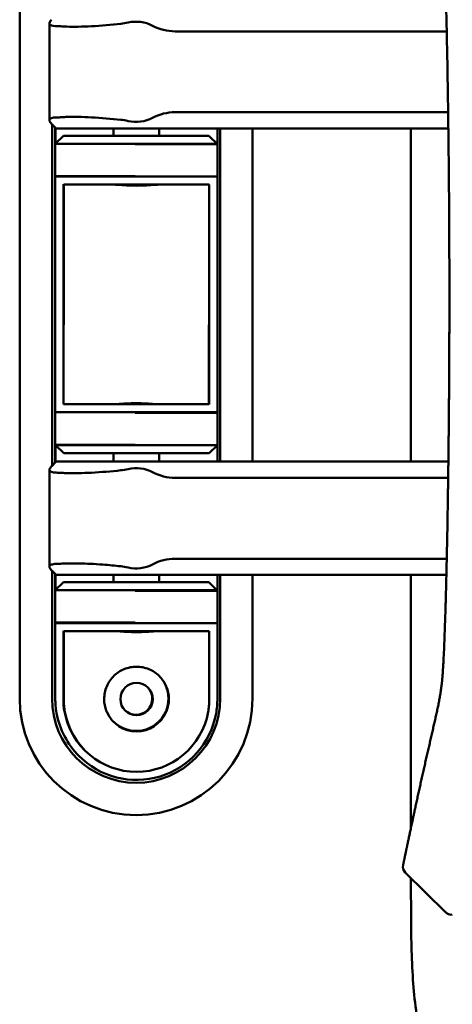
# Model space of a CAD drawing. Header units: millimetres. Extents: x 0 to 4878, y -120 to 1682.
# Tile 223 of 256: x 1520 to 1547, y 1027 to 1088. Entities that reach past the tile are written whole.
import ezdxf

# ---------------------------------------------------------------- set-up
doc = ezdxf.new("R2010")
doc.units = ezdxf.units.MM
doc.header["$LTSCALE"] = 2
doc.layers.add('Sichtbar (ISO)', color=7, linetype='Continuous', lineweight=50)

msp = doc.modelspace()

# ---------------------------------------------------------------- linework, layer by layer
at = {"layer": 'Sichtbar (ISO)'}
for p, q in [((1519.762, 1045.5386), (1519.762, 1095.5386)), ((1521.6007, 1081.293), (1521.6007, 1087.2848)), ((1529.3807, 1086.7889), (1546.1719, 1086.7889)), ((1529.3807, 1081.7889), (1546.2593, 1081.7889)), ((1522.012, 1080.7889), (1521.7414, 1081.0595)), ((1521.762, 1081.0389), (1521.762, 1059.9389)), ((1521.962, 1080.8389), (1521.962, 1079.8386)), ((1521.987, 1079.8636), (1521.987, 1080.8139)), ((1526.012, 1080.7889), (1522.012, 1080.7889)), ((1525.562, 1080.7889), (1525.562, 1080.3386)), ((1526.012, 1080.7889), (1546.2724, 1080.7889)), ((1528.387, 1080.3386), (1528.387, 1080.7889)), ((1531.987, 1080.7889), (1531.987, 1079.8136)), ((1532.162, 1060.1889), (1532.162, 1080.7889)), ((1534.162, 1080.7889), (1534.162, 1060.1889)), ((1543.962, 1060.1889), (1543.962, 1080.7889)), ((1521.962, 1079.8386), (1522.462, 1080.3386)), ((1521.962, 1077.8386), (1521.962, 1079.8386)), ((1521.962, 1079.8386), (1531.962, 1079.8386)), ((1522.462, 1080.3386), (1531.462, 1080.3386)), ((1526.8947, 1079.8136), (1531.987, 1079.8136)), ((1531.462, 1080.3386), (1531.487, 1080.3136)), ((1531.987, 1079.8136), (1531.487, 1080.3136)), ((1531.987, 1077.8136), (1531.987, 1079.8136)), ((1521.962, 1077.8386), (1521.962, 1072.3386)), ((1526.8947, 1077.8386), (1521.962, 1077.8386)), ((1531.987, 1077.8136), (1521.987, 1077.8136)), ((1522.462, 1077.3386), (1522.462, 1072.3386)), ((1531.987, 1072.3136), (1531.987, 1077.8136)), ((1522.487, 1077.3136), (1522.487, 1072.3136)), ((1531.487, 1077.3136), (1522.487, 1077.3136)), ((1531.487, 1072.3136), (1531.487, 1077.3136)), ((1521.962, 1068.7386), (1521.962, 1072.3386)), ((1522.462, 1068.7386), (1522.462, 1072.3386)), ((1522.487, 1072.3136), (1522.487, 1068.7136)), ((1531.487, 1068.7136), (1531.487, 1072.3136)), ((1531.987, 1068.7136), (1531.987, 1072.3136)), ((1521.962, 1068.7386), (1521.962, 1063.2386)), ((1522.462, 1068.7386), (1522.462, 1063.7386)), ((1522.487, 1068.7136), (1522.487, 1068.6463)), ((1531.462, 1063.7386), (1531.462, 1068.6463)), ((1531.487, 1063.7136), (1531.487, 1068.7136)), ((1531.987, 1063.2136), (1531.987, 1068.7136)), ((1522.462, 1063.7386), (1531.462, 1063.7386)), ((1521.962, 1063.2386), (1531.962, 1063.2386)), ((1521.962, 1061.2386), (1521.962, 1063.2386)), ((1526.8947, 1063.2136), (1531.987, 1063.2136)), ((1531.987, 1061.2136), (1531.987, 1063.2136)), ((1526.8947, 1061.2386), (1521.962, 1061.2386)), ((1521.987, 1061.2136), (1521.962, 1061.2386)), ((1521.962, 1061.2386), (1521.962, 1060.1389)), ((1521.987, 1061.2136), (1522.487, 1060.7136)), ((1521.987, 1060.1639), (1521.987, 1061.2136)), ((1531.987, 1061.2136), (1521.987, 1061.2136)), ((1531.487, 1060.7136), (1531.987, 1061.2136)), ((1531.987, 1061.2136), (1531.987, 1060.1889)), ((1531.487, 1060.7136), (1522.487, 1060.7136)), ((1525.562, 1060.7136), (1525.562, 1060.1889)), ((1528.387, 1060.1889), (1528.387, 1060.7136)), ((1521.6007, 1053.693), (1521.6007, 1059.6848)), ((1521.7414, 1059.9183), (1522.012, 1060.1889)), ((1522.012, 1060.1889), (1526.012, 1060.1889)), ((1546.2734, 1060.1889), (1526.012, 1060.1889)), ((1546.2605, 1059.1889), (1529.3807, 1059.1889)), ((1546.1738, 1054.1889), (1529.3807, 1054.1889)), ((1522.012, 1053.1889), (1521.7414, 1053.4595)), ((1521.762, 1053.4389), (1521.762, 1045.5386)), ((1521.962, 1053.2389), (1521.962, 1052.2386)), ((1521.987, 1052.2636), (1521.987, 1053.2139)), ((1526.012, 1053.1889), (1522.012, 1053.1889)), ((1525.562, 1053.1889), (1525.562, 1052.7386)), ((1546.1511, 1053.1889), (1526.012, 1053.1889)), ((1528.387, 1052.7386), (1528.387, 1053.1889)), ((1531.987, 1053.1889), (1531.987, 1052.2136)), ((1532.162, 1045.5386), (1532.162, 1053.1889)), ((1534.162, 1053.1889), (1534.162, 1045.5386)), ((1543.962, 1037.5664), (1543.962, 1053.1889)), ((1521.962, 1052.2386), (1522.462, 1052.7386)), ((1522.462, 1052.7386), (1531.462, 1052.7386)), ((1531.462, 1052.7386), (1531.487, 1052.7136)), ((1531.987, 1052.2136), (1531.487, 1052.7136)), ((1521.962, 1050.2386), (1521.962, 1052.2386)), ((1521.962, 1052.2386), (1531.962, 1052.2386)), ((1526.8947, 1052.2136), (1531.987, 1052.2136)), ((1531.987, 1050.2136), (1531.987, 1052.2136)), ((1521.962, 1050.2386), (1521.962, 1045.5386)), ((1526.8947, 1050.2386), (1521.962, 1050.2386)), ((1531.987, 1050.2136), (1521.987, 1050.2136)), ((1531.987, 1045.5136), (1531.987, 1050.2136)), ((1522.462, 1049.7386), (1522.462, 1045.4655)), ((1522.487, 1049.7136), (1522.487, 1045.4409)), ((1531.487, 1049.7136), (1522.487, 1049.7136)), ((1531.487, 1045.441), (1531.487, 1049.7136)), ((1521.987, 1045.5349), (1521.987, 1045.5349)), ((1543.4726, 1035.2463), (1543.4741, 1035.2536)), ((1543.4741, 1035.2536), (1543.4741, 1035.2536)), ((1546.1156, 1032.3277), (1543.6117, 1034.7879)), ((1543.962, 1034.2256), (1543.962, 1034.4438))]:
    msp.add_line(p, q, dxfattribs=at)
msp.add_circle((1526.987, 1045.5136), 1, dxfattribs=at)
for centre, radius, start, end in [((1525.5689, 1091.2297), 4, 276.359449, 283.037993), ((1526.962, 1085.2139), 2.175, 62.135817, 103.037993), ((1529.3807, 1089.7889), 3, 242.135817, 270), ((1529.3807, 1078.7889), 3, 90, 117.864183), ((1525.5689, 1077.3481), 4, 76.962007, 83.640552), ((1526.962, 1083.3639), 2.175, 256.962007, 297.864183), ((1525.5689, 1063.6297), 4, 276.359449, 283.037993), ((1526.962, 1057.6139), 2.175, 62.135817, 103.037993), ((1529.3807, 1062.1889), 3, 242.135817, 270), ((1529.3807, 1051.1889), 3, 90, 117.864183), ((1525.5689, 1049.7481), 4, 76.962007, 83.640552), ((1526.962, 1055.7639), 2.175, 256.962007, 297.864183), ((1526.962, 1045.5386), 1, 226.008937, 43.983258), ((1526.962, 1045.5386), 7.2, 180, 0), ((1526.962, 1045.5386), 5.2, 180, 0), ((1526.962, 1045.5386), 5, 190.250215, 225.198655), ((1526.962, 1045.5386), 4.5, 190.243958, 224.574548), ((1526.987, 1045.5136), 4.5, 190.241129, 349.759695), ((1526.987, 1045.5136), 5, 224.146954, 349.764036), ((1526.987, 1045.5136), 2, 203.578178, 336.421822), ((1526.962, 1045.5386), 2, 225.502498, 336.421822), ((1543.9622, 1035.1446), 0.5, 168.266501, 225.503161)]:
    msp.add_arc(centre, radius, start, end, dxfattribs=at)
for centre, major_axis, ratio, start_param, end_param in [((1526.7144, 1085.8631), (5.5, -1.1118), 0.1036332, 2.4976973, 2.6124425), ((1521.6931, 1081.1261), (-0.0939, 0.1046), 0.0749407, 2.0861352, 2.1921358), ((1526.7143, 1082.7144), (5.4999, 1.1115), 0.1036023, 3.6707465, 3.785494), ((1521.6946, 1059.8542), (-0.0912, -0.1012), 0.0733365, 4.0945729, 4.2035678), ((1526.7144, 1058.2631), (5.5, -1.1118), 0.1036332, 2.4976973, 2.6124425), ((1526.7143, 1055.1144), (5.4999, 1.1115), 0.1036023, 3.6707465, 3.785494), ((1521.693, 1053.5263), (-0.0941, 0.1048), 0.07499, 2.0869592, 2.1927912), ((1543.9637, 1035.1519), (-0.4893, 0.1028), 0.9824072, 0.0016579, 0.0022927)]:
    msp.add_ellipse(centre, major_axis=major_axis, ratio=ratio, start_param=start_param, end_param=end_param, dxfattribs=at)
for points in [[(1546.193, 1085.7774), (1546.1784, 1086.5081), (1546.1625, 1087.2379), (1546.1446, 1087.9664)], [(1546.2052, 1085.1457), (1546.2011, 1085.3614), (1546.1971, 1085.5719), (1546.193, 1085.7774)], [(1546.2909, 1079.1525), (1546.281, 1080.1164), (1546.2693, 1081.0803), (1546.2558, 1082.0442)], [(1546.3314, 1073.2469), (1546.3283, 1074.1507), (1546.3238, 1075.0544), (1546.3179, 1075.9582)], [(1546.3362, 1070.4889), (1546.3362, 1071.143), (1546.3353, 1071.7972), (1546.3337, 1072.4513)], [(1546.3004, 1062.7116), (1546.3186, 1064.6926), (1546.3299, 1066.6736), (1546.3342, 1068.6546)], [(1546.1655, 1053.8105), (1546.1844, 1054.6528), (1546.2011, 1055.4964), (1546.2161, 1056.3426)]]:
    msp.add_open_spline(points, degree=3, dxfattribs=at)
for points, knots in [([(1522.0247, 1087.1106), (1521.9997, 1087.1112), (1521.9759, 1087.1122), (1521.7724, 1087.125), (1521.6503, 1087.165), (1521.5765, 1087.3018), (1521.6245, 1087.3989), (1521.7326, 1087.5094)], [-0.24525165, -0.24525165, -0.24525165, -0.24525165, -0.23081795, -0.23081795, -0.11540898, -0.11540898, 0, 0, 0, 0]), ([(1526.012, 1087.2543), (1525.4269, 1087.1891), (1524.7934, 1087.137), (1523.6275, 1087.077), (1523.0952, 1087.0689), (1522.5795, 1087.0841), (1522.4793, 1087.0886), (1522.3848, 1087.0944)], [-1.81032757, -1.81032757, -1.81032757, -1.81032757, -1.63263612, -1.63263612, -1.45494467, -1.45494467, -1.40931931, -1.40931931, -1.40931931, -1.40931931]), ([(1546.2052, 1085.1457), (1546.218, 1084.4605), (1546.2305, 1083.7362), (1546.243, 1082.9153), (1546.2473, 1082.634), (1546.2516, 1082.3414), (1546.2558, 1082.0442)], [0, 0, 0, 0, 0.16666667, 0.16666667, 0.16666667, 0.22375823, 0.22375823, 0.22375823, 0.22375823]), ([(1521.7326, 1081.0684), (1521.6534, 1081.1495), (1521.604, 1081.2256), (1521.5976, 1081.3497), (1521.6442, 1081.3966), (1521.7954, 1081.4492), (1521.8957, 1081.464), (1522.0247, 1081.4673)], [0.79425254, 0.79425254, 0.79425254, 0.79425254, 0.87851034, 0.87851034, 0.96600886, 0.96600886, 1.03670502, 1.03670502, 1.03670502, 1.03670502]), ([(1522.3848, 1081.4834), (1522.4793, 1081.4892), (1522.5795, 1081.4937), (1523.0952, 1081.5089), (1523.6275, 1081.5009), (1524.7934, 1081.4408), (1525.4269, 1081.3887), (1526.012, 1081.3235)], [-1.02320878, -1.02320878, -1.02320878, -1.02320878, -0.97758286, -0.97758286, -0.79989141, -0.79989141, -0.62219996, -0.62219996, -0.62219996, -0.62219996]), ([(1546.291, 1079.1527), (1546.2952, 1078.7414), (1546.299, 1078.3434), (1546.3025, 1077.9527), (1546.3084, 1077.2863), (1546.3134, 1076.641), (1546.3179, 1075.9582)], [0.41327371, 0.41327371, 0.41327371, 0.41327371, 0.5, 0.5, 0.5, 0.64791665, 0.64791665, 0.64791665, 0.64791665]), ([(1528.3726, 1077.3136), (1528.3015, 1077.3135), (1528.2156, 1077.309), (1527.979, 1077.2934), (1527.7989, 1077.2787), (1527.4038, 1077.2563), (1527.1889, 1077.2492), (1526.7852, 1077.2492), (1526.5702, 1077.2563), (1526.1751, 1077.2787), (1525.995, 1077.2934), (1525.7584, 1077.309), (1525.6725, 1077.3135), (1525.6014, 1077.3136)], [0.32829339, 0.32829339, 0.32829339, 0.32829339, 0.36846595, 0.36846595, 0.42902059, 0.42902059, 0.48957522, 0.48957522, 0.55012985, 0.55012985, 0.61068448, 0.61068448, 0.65085704, 0.65085704, 0.65085704, 0.65085704]), ([(1527, 1077.2743), (1527.1907, 1077.2751), (1527.3912, 1077.282), (1527.6897, 1077.299), (1527.7974, 1077.3065), (1527.8954, 1077.3136)], [0.003788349, 0.003788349, 0.003788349, 0.003788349, 0.060554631, 0.060554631, 0.095306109, 0.095306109, 0.095306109, 0.095306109]), ([(1546.3314, 1073.2469), (1546.3314, 1073.2333), (1546.3315, 1073.2196), (1546.3315, 1073.2059), (1546.3324, 1072.9571), (1546.3331, 1072.7056), (1546.3337, 1072.4513)], [0.830718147, 0.830718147, 0.830718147, 0.830718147, 0.833333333, 0.833333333, 0.833333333, 0.880916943, 0.880916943, 0.880916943, 0.880916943]), ([(1546.3362, 1070.4889), (1546.3362, 1070.205), (1546.3359, 1069.6291), (1546.3346, 1068.7635), (1546.3324, 1067.9239), (1546.3297, 1067.1484), (1546.3266, 1066.4595), (1546.3235, 1065.8463), (1546.3203, 1065.2972), (1546.3171, 1064.8027), (1546.3139, 1064.3549), (1546.3109, 1063.9481), (1546.308, 1063.5775), (1546.3051, 1063.2397), (1546.3024, 1062.9314), (1546.2999, 1062.6492), (1546.2975, 1062.3907), (1546.2952, 1062.1535), (1546.293, 1061.9359), (1546.2909, 1061.7374), (1546.289, 1061.5554), (1546.2872, 1061.3825), (1546.2853, 1061.2113), (1546.2834, 1061.0384), (1546.2815, 1060.8659), (1546.2795, 1060.6967), (1546.2776, 1060.5331), (1546.2757, 1060.3758), (1546.2739, 1060.223), (1546.272, 1060.0713), (1546.2701, 1059.9199), (1546.2682, 1059.7695), (1546.2662, 1059.6185), (1546.2642, 1059.4612), (1546.2619, 1059.292), (1546.2594, 1059.1086), (1546.2567, 1058.9109), (1546.2537, 1058.6959), (1546.2503, 1058.4581), (1546.2465, 1058.2051), (1546.2439, 1058.0305), (1546.2426, 1057.9443)], [0, 0, 0, 0, 0.0678985, 0.1377768, 0.2070453, 0.2687339, 0.3232768, 0.3718397, 0.4154162, 0.4546176, 0.4901332, 0.5225127, 0.5519471, 0.5787843, 0.603296, 0.6257156, 0.6462744, 0.6651364, 0.6824612, 0.6983248, 0.7126207, 0.7259834, 0.7396794, 0.7535584, 0.7673389, 0.7809287, 0.7940524, 0.806468, 0.8185671, 0.8306287, 0.842761, 0.8548117, 0.8666071, 0.8788906, 0.8924028, 0.9070582, 0.9226969, 0.9396364, 0.9583833, 0.9794353, 1, 1, 1, 1]), ([(1528.3476, 1063.7386), (1528.2765, 1063.7387), (1528.1906, 1063.7432), (1527.954, 1063.7588), (1527.7739, 1063.7735), (1527.3788, 1063.7959), (1527.1639, 1063.803), (1526.7602, 1063.803), (1526.5452, 1063.7959), (1526.1501, 1063.7735), (1525.97, 1063.7588), (1525.7334, 1063.7432), (1525.6475, 1063.7387), (1525.5764, 1063.7386)], [-0.65085704, -0.65085704, -0.65085704, -0.65085704, -0.61068448, -0.61068448, -0.55012985, -0.55012985, -0.48957522, -0.48957522, -0.42902059, -0.42902059, -0.36846595, -0.36846595, -0.32829339, -0.32829339, -0.32829339, -0.32829339]), ([(1526.0536, 1063.7386), (1526.1516, 1063.7457), (1526.2593, 1063.7533), (1526.5702, 1063.7709), (1526.7852, 1063.778), (1526.987, 1063.778), (1526.9913, 1063.778), (1526.9957, 1063.778), (1527, 1063.778)], [0.883844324, 0.883844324, 0.883844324, 0.883844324, 0.918595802, 0.918595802, 0.979150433, 0.979150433, 0.979150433, 0.980452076, 0.980452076, 0.980452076, 0.980452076]), ([(1522.0247, 1059.5106), (1521.8957, 1059.5139), (1521.7954, 1059.5286), (1521.6442, 1059.5812), (1521.5976, 1059.6282), (1521.604, 1059.7522), (1521.6534, 1059.8283), (1521.7326, 1059.9094)], [-1.03670463, -1.03670463, -1.03670463, -1.03670463, -0.96600886, -0.96600886, -0.87851034, -0.87851034, -0.79425253, -0.79425253, -0.79425253, -0.79425253]), ([(1526.012, 1059.6543), (1525.4269, 1059.5891), (1524.7934, 1059.537), (1523.6275, 1059.477), (1523.0952, 1059.4689), (1522.5795, 1059.4841), (1522.4793, 1059.4886), (1522.3848, 1059.4944)], [-1.81032757, -1.81032757, -1.81032757, -1.81032757, -1.63263612, -1.63263612, -1.45494467, -1.45494467, -1.40931931, -1.40931931, -1.40931931, -1.40931931]), ([(1546.2161, 1056.3426), (1546.2175, 1056.4205), (1546.2189, 1056.4984), (1546.2202, 1056.5765), (1546.2281, 1057.0291), (1546.2355, 1057.4845), (1546.2426, 1057.9443)], [0.76551893, 0.76551893, 0.76551893, 0.76551893, 0.8, 0.8, 0.8, 1, 1, 1, 1]), ([(1521.7326, 1053.4684), (1521.6534, 1053.5495), (1521.604, 1053.6256), (1521.5976, 1053.7497), (1521.6442, 1053.7966), (1521.7954, 1053.8492), (1521.8957, 1053.864), (1522.0247, 1053.8673)], [0.79425254, 0.79425254, 0.79425254, 0.79425254, 0.87851034, 0.87851034, 0.96600886, 0.96600886, 1.03670502, 1.03670502, 1.03670502, 1.03670502]), ([(1522.3848, 1053.8834), (1522.6834, 1053.9019), (1523.056, 1053.9064), (1523.8775, 1053.8901), (1524.3866, 1053.8658), (1525.2793, 1053.7984), (1525.6538, 1053.7632), (1526.012, 1053.7235)], [-0.44192559, -0.44192559, -0.44192559, -0.44192559, -0.30257804, -0.30257804, -0.15128902, -0.15128902, -0.04610947, -0.04610947, -0.04610947, -0.04610947]), ([(1546.1095, 1051.5901), (1546.1196, 1051.9464), (1546.1295, 1052.3189), (1546.1393, 1052.7106), (1546.1482, 1053.0636), (1546.157, 1053.4321), (1546.1655, 1053.8105)], [0, 0, 0, 0, 0.2, 0.2, 0.2, 0.38029466, 0.38029466, 0.38029466, 0.38029466]), ([(1546.1095, 1051.5901), (1546.1059, 1051.4621), (1546.0973, 1051.1667), (1546.0827, 1050.6868), (1546.0646, 1050.1347), (1546.0439, 1049.5513), (1546.0216, 1048.9784), (1545.9986, 1048.4489), (1545.9758, 1047.9797), (1545.9528, 1047.5601), (1545.9289, 1047.1849), (1545.9029, 1046.8473), (1545.8731, 1046.533), (1545.8374, 1046.2268), (1545.7939, 1045.9206), (1545.7427, 1045.6146), (1545.6851, 1045.3096), (1545.6225, 1045.0037), (1545.556, 1044.6954), (1545.4865, 1044.3836), (1545.4149, 1044.0686), (1545.3418, 1043.7505), (1545.2677, 1043.4291), (1545.1926, 1043.1039), (1545.1168, 1042.7752), (1545.0405, 1042.443), (1544.9637, 1042.1073), (1544.8865, 1041.7683), (1544.8092, 1041.4269), (1544.732, 1041.0844), (1544.6552, 1040.7414), (1544.5787, 1040.3984), (1544.5028, 1040.0559), (1544.4278, 1039.716), (1544.3546, 1039.3822), (1544.2842, 1039.0598), (1544.2182, 1038.7566), (1544.1585, 1038.481), (1544.1056, 1038.2354), (1544.0586, 1038.0171), (1544.0164, 1037.8206), (1543.9785, 1037.6437), (1543.9445, 1037.4844), (1543.9138, 1037.3405), (1543.8861, 1037.2105), (1543.8611, 1037.0929), (1543.8387, 1036.9873), (1543.8185, 1036.8921), (1543.8004, 1036.8069), (1543.7841, 1036.73), (1543.7697, 1036.6616), (1543.7569, 1036.6012), (1543.7455, 1036.5471), (1543.7346, 1036.4956), (1543.7243, 1036.4471), (1543.7152, 1036.4035), (1543.7074, 1036.3668), (1543.7009, 1036.336), (1543.6946, 1036.3059), (1543.6887, 1036.2777), (1543.6831, 1036.2515), (1543.678, 1036.2271), (1543.673, 1036.2035), (1543.6684, 1036.1813), (1543.6639, 1036.1602), (1543.6598, 1036.1405), (1543.656, 1036.1226), (1543.6527, 1036.1068), (1543.6505, 1036.0964), (1543.6494, 1036.0911), (1543.6492, 1036.0901)], [0, 0, 0, 0, 0.023436, 0.0542043, 0.08829, 0.1250801, 0.1617403, 0.1938089, 0.2221577, 0.2476105, 0.2705883, 0.2909755, 0.3098963, 0.329008, 0.3483634, 0.3676367, 0.386821, 0.4059835, 0.4253007, 0.4448528, 0.4645742, 0.4844442, 0.5045266, 0.5248447, 0.5453728, 0.5661079, 0.587066, 0.6082304, 0.6295574, 0.6509603, 0.6723399, 0.6937257, 0.7151461, 0.7364432, 0.7573706, 0.7777015, 0.7968928, 0.8142963, 0.829549, 0.8431585, 0.8555129, 0.866705, 0.8768534, 0.8860887, 0.8945283, 0.9022893, 0.9093715, 0.9157919, 0.9216751, 0.9271371, 0.9321524, 0.9366182, 0.9408651, 0.9452112, 0.9496642, 0.9539892, 0.9577797, 0.9611145, 0.9644139, 0.9678179, 0.9712875, 0.9747832, 0.9782659, 0.9817857, 0.9854039, 0.9890703, 0.9926785, 0.9961209, 0.9992905, 1, 1, 1, 1]), ([(1528.3726, 1049.7136), (1528.3015, 1049.7135), (1528.2156, 1049.709), (1527.979, 1049.6934), (1527.7989, 1049.6787), (1527.4038, 1049.6563), (1527.1889, 1049.6492), (1526.7852, 1049.6492), (1526.5702, 1049.6563), (1526.1751, 1049.6787), (1525.995, 1049.6934), (1525.7584, 1049.709), (1525.6725, 1049.7135), (1525.6014, 1049.7136)], [0.3282934, 0.3282934, 0.3282934, 0.3282934, 0.36846595, 0.36846595, 0.42902059, 0.42902059, 0.48957522, 0.48957522, 0.55012985, 0.55012985, 0.61068448, 0.61068448, 0.65085704, 0.65085704, 0.65085704, 0.65085704]), ([(1527, 1049.6743), (1527.1907, 1049.6751), (1527.3912, 1049.682), (1527.6897, 1049.699), (1527.7974, 1049.7065), (1527.8954, 1049.7136)], [0.982938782, 0.982938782, 0.982938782, 0.982938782, 1.039705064, 1.039705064, 1.074456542, 1.074456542, 1.074456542, 1.074456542]), ([(1525.154, 1044.7136), (1525.1482, 1044.7268), (1525.1426, 1044.74), (1525.0361, 1044.9991), (1524.987, 1045.2657), (1524.987, 1045.7753), (1525.0412, 1046.0485), (1525.2516, 1046.5436), (1525.4077, 1046.7659), (1525.7589, 1047.1106), (1525.9774, 1047.26), (1526.4632, 1047.4616), (1526.731, 1047.5136), (1527.243, 1047.5136), (1527.5108, 1047.4616), (1527.9966, 1047.26), (1528.2151, 1047.1106), (1528.5663, 1046.7659), (1528.7224, 1046.5436), (1528.9328, 1046.0485), (1528.987, 1045.7753), (1528.987, 1045.2657), (1528.9379, 1044.9991), (1528.8314, 1044.74), (1528.8258, 1044.7268), (1528.82, 1044.7136)], [0.22322666, 0.22322666, 0.22322666, 0.22322666, 0.22729619, 0.22729619, 0.30263527, 0.30263527, 0.38217652, 0.38217652, 0.46171776, 0.46171776, 0.53851318, 0.53851318, 0.6153086, 0.6153086, 0.69210402, 0.69210402, 0.76889944, 0.76889944, 0.84844068, 0.84844068, 0.92798193, 0.92798193, 1.00332101, 1.00332101, 1.00739054, 1.00739054, 1.00739054, 1.00739054]), ([(1528.3887, 1046.9402), (1528.5565, 1046.7691), (1528.7025, 1046.5564), (1528.9078, 1046.0735), (1528.962, 1045.8003), (1528.962, 1045.2907), (1528.9129, 1045.0241), (1528.8064, 1044.765), (1528.8008, 1044.7518), (1528.795, 1044.7386)], [0.77279848, 0.77279848, 0.77279848, 0.77279848, 0.84844068, 0.84844068, 0.92798193, 0.92798193, 1.00332101, 1.00332101, 1.00739055, 1.00739055, 1.00739055, 1.00739055]), ([(1521.962, 1045.5386), (1521.962, 1045.3898), (1521.9686, 1045.2407), (1521.9953, 1044.9434), (1522.0153, 1044.7957), (1522.0418, 1044.6489)], [-0.089754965, -0.089754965, -0.089754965, -0.089754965, -0.044753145, -0.044753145, -0.000001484, -0.000001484, -0.000001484, -0.000001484]), ([(1522.5338, 1044.7383), (1522.5098, 1044.8593), (1522.4917, 1044.9811), (1522.4678, 1045.2243), (1522.4618, 1045.3451), (1522.462, 1045.4655)], [0.000001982, 0.000001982, 0.000001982, 0.000001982, 0.036991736, 0.036991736, 0.073507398, 0.073507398, 0.073507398, 0.073507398]), ([(1522.5587, 1044.7136), (1522.5349, 1044.8342), (1522.5168, 1044.9557), (1522.4928, 1045.1989), (1522.4868, 1045.3201), (1522.487, 1045.4409)], [0.000001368, 0.000001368, 0.000001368, 0.000001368, 0.0368875, 0.0368875, 0.073520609, 0.073520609, 0.073520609, 0.073520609]), ([(1531.487, 1045.441), (1531.4871, 1045.3202), (1531.4811, 1045.199), (1531.4571, 1044.9557), (1531.4391, 1044.8342), (1531.4153, 1044.7136)], [0.000001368, 0.000001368, 0.000001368, 0.000001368, 0.036636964, 0.036636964, 0.073518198, 0.073518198, 0.073518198, 0.073518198]), ([(1531.9074, 1044.6251), (1531.9339, 1044.7718), (1531.9538, 1044.9193), (1531.9804, 1045.2163), (1531.987, 1045.3652), (1531.987, 1045.5136)], [-0.089640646, -0.089640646, -0.089640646, -0.089640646, -0.044929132, -0.044929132, -0.000001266, -0.000001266, -0.000001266, -0.000001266]), ([(1543.6492, 1036.0901), (1543.6412, 1036.0522), (1543.6339, 1036.0173), (1543.627, 1035.9843), (1543.62, 1035.951), (1543.6134, 1035.9196), (1543.6069, 1035.8889), (1543.6012, 1035.8616), (1543.5956, 1035.8349), (1543.5901, 1035.8085), (1543.5851, 1035.7848), (1543.5802, 1035.7614), (1543.5754, 1035.7382), (1543.571, 1035.7173), (1543.5666, 1035.6965), (1543.5623, 1035.6759), (1543.5584, 1035.6572), (1543.5545, 1035.6387), (1543.5507, 1035.6202), (1543.5472, 1035.6036), (1543.5437, 1035.5871), (1543.5403, 1035.5706), (1543.5372, 1035.5558), (1543.5341, 1035.5411), (1543.5311, 1035.5265), (1543.5283, 1035.5134), (1543.5256, 1035.5003), (1543.5229, 1035.4873), (1543.5205, 1035.4757), (1543.518, 1035.4641), (1543.5156, 1035.4525), (1543.5134, 1035.442), (1543.5113, 1035.4316), (1543.5091, 1035.4212), (1543.5071, 1035.4117), (1543.5052, 1035.4023), (1543.5032, 1035.3929), (1543.5014, 1035.3844), (1543.4996, 1035.3759), (1543.4979, 1035.3673), (1543.4962, 1035.3596), (1543.4946, 1035.3519), (1543.493, 1035.3441), (1543.4915, 1035.3371), (1543.4901, 1035.3301), (1543.4886, 1035.3231), (1543.4873, 1035.3167), (1543.4859, 1035.3103), (1543.4846, 1035.3039), (1543.4834, 1035.298), (1543.4822, 1035.2922), (1543.481, 1035.2864), (1543.4799, 1035.281), (1543.4787, 1035.2757), (1543.4776, 1035.2703), (1543.4765, 1035.2648), (1543.4753, 1035.2594), (1543.4742, 1035.2539)], [0, 0, 0, 0, 0.1045178, 0.1045178, 0.1045178, 0.2100301, 0.2100301, 0.2100301, 0.3039752, 0.3039752, 0.3039752, 0.3881791, 0.3881791, 0.3881791, 0.4640448, 0.4640448, 0.4640448, 0.5327081, 0.5327081, 0.5327081, 0.5945826, 0.5945826, 0.5945826, 0.6500933, 0.6500933, 0.6500933, 0.6996181, 0.6996181, 0.6996181, 0.7440344, 0.7440344, 0.7440344, 0.784052, 0.784052, 0.784052, 0.8202668, 0.8202668, 0.8202668, 0.8531866, 0.8531866, 0.8531866, 0.8831204, 0.8831204, 0.8831204, 0.9103513, 0.9103513, 0.9103513, 0.9351623, 0.9351623, 0.9351623, 0.9578367, 0.9578367, 0.9578367, 0.9786575, 0.9786575, 0.9786575, 1, 1, 1, 1]), ([(1567.462, 978.0632), (1567.462, 979.9759), (1567.4659, 981.889), (1567.3844, 983.8003), (1567.326, 985.1686), (1567.2239, 986.5359), (1567.0049, 987.8879), (1566.9054, 988.502), (1566.7817, 989.1129), (1566.6241, 989.7145), (1566.5318, 990.0668), (1566.4278, 990.416), (1566.3115, 990.7613), (1566.1231, 991.3213), (1565.9026, 991.8712), (1565.6558, 992.4083), (1565.1331, 993.5457), (1564.4925, 994.6257), (1563.8045, 995.6724), (1563.4174, 996.2614), (1563.0154, 996.8399), (1562.6063, 997.4137), (1562.3408, 997.7861), (1562.0724, 998.1566), (1561.8024, 998.5259), (1561.384, 999.0981), (1560.9619, 999.6675), (1560.5395, 1000.2367), (1559.4425, 1001.7154), (1558.3438, 1003.1929), (1557.2428, 1004.6686), (1555.094, 1007.5485), (1552.936, 1010.4216), (1550.8025, 1013.3126), (1550.275, 1014.0273), (1549.7491, 1014.7432), (1549.2324, 1015.4659), (1548.393, 1016.6402), (1547.5784, 1017.8325), (1546.8483, 1019.0774), (1546.2035, 1020.1768), (1545.6247, 1021.3172), (1545.1869, 1022.5128), (1544.9579, 1023.1384), (1544.7675, 1023.7791), (1544.6147, 1024.4276), (1544.3262, 1025.6525), (1544.1722, 1026.905), (1544.0855, 1028.1604), (1544.0381, 1028.8463), (1544.0108, 1029.5331), (1543.9932, 1030.2201), (1543.9592, 1031.5547), (1543.962, 1032.8904), (1543.962, 1034.2256)], [0, 0, 0, 0, 0.0912872, 0.0912872, 0.0912872, 0.1566356, 0.1566356, 0.1566356, 0.1863172, 0.1863172, 0.1863172, 0.2037018, 0.2037018, 0.2037018, 0.2318928, 0.2318928, 0.2318928, 0.2915926, 0.2915926, 0.2915926, 0.325185, 0.325185, 0.325185, 0.3469854, 0.3469854, 0.3469854, 0.3807659, 0.3807659, 0.3807659, 0.4685168, 0.4685168, 0.4685168, 0.6397604, 0.6397604, 0.6397604, 0.6820993, 0.6820993, 0.6820993, 0.7508886, 0.7508886, 0.7508886, 0.8116364, 0.8116364, 0.8116364, 0.843424, 0.843424, 0.843424, 0.9034672, 0.9034672, 0.9034672, 0.9362744, 0.9362744, 0.9362744, 1, 1, 1, 1]), ([(1546.5173, 1032.1872), (1546.4637, 1032.1816), (1546.4084, 1032.1849), (1546.304, 1032.2084), (1546.2535, 1032.2287), (1546.1746, 1032.2762), (1546.1434, 1032.3004), (1546.1156, 1032.3277)], [0, 0, 0, 0, 0.016179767, 0.016179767, 0.032103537, 0.032103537, 0.043797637, 0.043797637, 0.043797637, 0.043797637])]:
    msp.add_open_spline(points, degree=3, knots=knots, dxfattribs=at)

doc.saveas('drawing.dxf')
